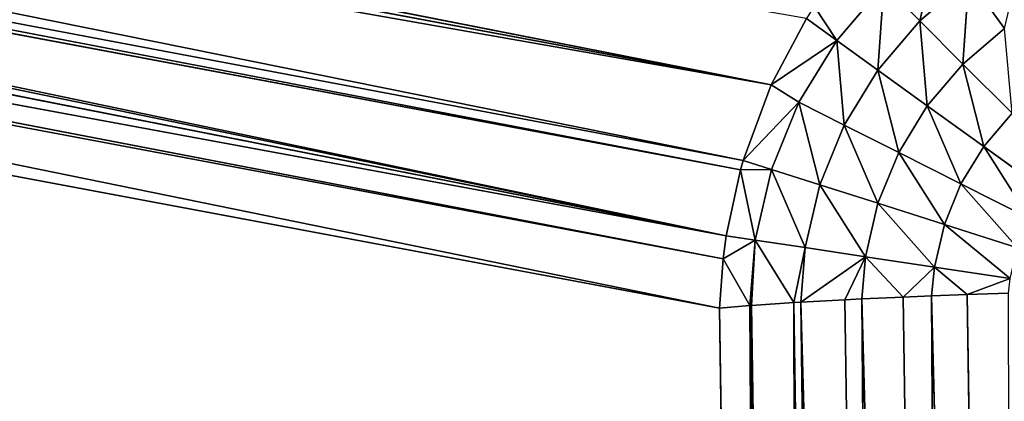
# Model space of a CAD drawing. Extents: x 0 to 500, y 0 to 420.
# Tile 87 of 256: x 53.62 to 62.76, y 308.65 to 312.2. Entities that reach past the tile are written whole.
import ezdxf

# ---------------------------------------------------------------- set-up
doc = ezdxf.new("R2010")
doc.units = 0
doc.header["$LTSCALE"] = 25.4
doc.layers.get('0').update_dxf_attribs({"linetype": 'CONTINUOUS'})

# ---------------------------------------------------------------- blocks, each defined once
blk = doc.blocks.new('5902539864175_-_S_STL')
at = {"color": 0}
for p, q in [((60.1164, 38.4152, 110.4847), (31.3603, 100.1376, 104.6053)), ((60.1164, 38.4152, 110.4847), (31.3603, 100.1376, 104.6053)), ((60.1509, 38.3912, 110.0266), (31.3603, 100.1376, 104.6053)), ((60.1509, 38.3912, 110.0266), (31.3603, 100.1376, 104.6053)), ((60.1509, 38.3912, 110.0266), (31.3739, 100.1408, 104.4801)), ((60.1509, 38.3912, 110.0266), (31.3739, 100.1408, 104.4801)), ((60.1804, 38.3862, 109.8117), (31.3739, 100.1408, 104.4801)), ((60.1804, 38.3862, 109.8117), (31.3739, 100.1408, 104.4801)), ((60.1804, 38.3862, 109.8117), (31.4339, 100.1425, 104.1318)), ((60.1804, 38.3862, 109.8117), (31.4339, 100.1425, 104.1318)), ((31.4963, 100.1372, 103.8869), (60.1804, 38.3862, 109.8117)), ((31.4963, 100.1372, 103.8869), (60.1804, 38.3862, 109.8117)), ((31.5234, 100.1339, 103.7976), (60.3127, 38.3943, 109.1996)), ((31.5234, 100.1339, 103.7976), (60.3127, 38.3943, 109.1996)), ((31.5234, 100.1339, 103.7976), (60.1804, 38.3862, 109.8117)), ((31.5234, 100.1339, 103.7976), (60.1804, 38.3862, 109.8117)), ((31.5661, 100.1278, 103.6703), (60.3379, 38.3983, 109.111)), ((31.5661, 100.1278, 103.6703), (60.3379, 38.3983, 109.111)), ((31.5661, 100.1278, 103.6703), (60.3127, 38.3943, 109.1996)), ((31.5661, 100.1278, 103.6703), (60.3127, 38.3943, 109.1996)), ((60.1164, 38.4152, 110.4847), (31.3462, 100.1131, 105.0868)), ((60.1164, 38.4152, 110.4847), (31.3462, 100.1131, 105.0868)), ((60.5975, 38.458, 108.4091), (31.7111, 100.1025, 103.3176)), ((31.7111, 100.1025, 103.3176), (60.3379, 38.3983, 109.111)), ((31.7111, 100.1025, 103.3176), (60.3379, 38.3983, 109.111)), ((60.5975, 38.458, 108.4091), (31.7111, 100.1025, 103.3176)), ((31.8683, 100.0701, 103.017), (60.5975, 38.458, 108.4091)), ((31.8683, 100.0701, 103.017), (60.5975, 38.458, 108.4091)), ((32.0197, 100.036, 102.7746), (60.5975, 38.458, 108.4091)), ((32.0197, 100.036, 102.7746), (60.5975, 38.458, 108.4091)), ((60.9259, 38.5569, 107.7902), (60.5975, 38.458, 108.4091)), ((60.9259, 38.5569, 107.7902), (60.5975, 38.458, 108.4091)), ((60.9259, 38.5569, 107.7902), (61.2068, 37.8907, 107.9944)), ((60.9259, 38.5569, 107.7902), (61.2068, 37.8907, 107.9944)), ((61.2068, 37.8907, 107.9944), (60.9975, 38.5804, 107.6775)), ((61.2068, 37.8907, 107.9944), (60.9975, 38.5804, 107.6775)), ((60.1164, 38.4152, 110.4847), (60.4003, 37.8907, 110.4606)), ((60.1509, 38.3912, 110.0266), (60.1164, 38.4152, 110.4847)), ((60.1509, 38.3912, 110.0266), (60.1164, 38.4152, 110.4847)), ((60.1164, 38.4152, 110.4847), (60.4003, 37.8907, 110.4606)), ((60.5962, 37.3861, 142.2151), (60.1164, 38.4152, 110.4847)), ((60.5962, 37.3861, 142.2151), (60.1164, 38.4152, 110.4847)), ((60.5975, 38.458, 108.4091), (60.3379, 38.3983, 109.111)), ((60.5975, 38.458, 108.4091), (60.3379, 38.3983, 109.111)), ((60.8559, 37.8907, 108.5705), (60.5975, 38.458, 108.4091)), ((60.5975, 38.458, 108.4091), (61.2068, 37.8907, 107.9944)), ((60.8559, 37.8907, 108.5705), (60.5975, 38.458, 108.4091)), ((60.5975, 38.458, 108.4091), (61.2068, 37.8907, 107.9944)), ((60.4003, 37.8907, 110.4606), (60.1509, 38.3912, 110.0266)), ((60.4003, 37.8907, 110.4606), (60.1509, 38.3912, 110.0266)), ((60.4476, 37.8907, 109.8518), (60.1509, 38.3912, 110.0266)), ((60.4476, 37.8907, 109.8518), (60.1509, 38.3912, 110.0266)), ((60.1804, 38.3862, 109.8117), (60.1509, 38.3912, 110.0266)), ((60.1804, 38.3862, 109.8117), (60.1509, 38.3912, 110.0266)), ((60.3127, 38.3943, 109.1996), (60.1804, 38.3862, 109.8117)), ((60.3127, 38.3943, 109.1996), (60.1804, 38.3862, 109.8117)), ((60.4476, 37.8907, 109.8518), (60.1804, 38.3862, 109.8117)), ((60.4476, 37.8907, 109.8518), (60.1804, 38.3862, 109.8117)), ((60.3379, 38.3983, 109.111), (60.3127, 38.3943, 109.1996)), ((60.3379, 38.3983, 109.111), (60.3127, 38.3943, 109.1996)), ((60.4476, 37.8907, 109.8518), (60.3127, 38.3943, 109.1996)), ((60.3127, 38.3943, 109.1996), (60.6008, 37.8907, 109.1949)), ((60.4476, 37.8907, 109.8518), (60.3127, 38.3943, 109.1996)), ((60.3127, 38.3943, 109.1996), (60.6008, 37.8907, 109.1949)), ((60.6008, 37.8907, 109.1949), (60.3379, 38.3983, 109.111)), ((60.3379, 38.3983, 109.111), (60.8559, 37.8907, 108.5705)), ((60.6008, 37.8907, 109.1949), (60.3379, 38.3983, 109.111)), ((60.3379, 38.3983, 109.111), (60.8559, 37.8907, 108.5705)), ((60.4003, 37.8907, 110.4606), (60.4137, 37.8692, 110.4596)), ((60.4476, 37.8907, 109.8518), (60.4003, 37.8907, 110.4606)), ((60.4476, 37.8907, 109.8518), (60.4003, 37.8907, 110.4606)), ((60.4003, 37.8907, 110.4606), (60.4137, 37.8692, 110.4596)), ((60.4003, 37.8907, 110.4606), (60.8784, 36.8721, 141.1219)), ((60.4003, 37.8907, 110.4606), (60.5962, 37.3861, 142.2151)), ((60.4003, 37.8907, 110.4606), (60.8784, 36.8721, 141.1219)), ((60.4003, 37.8907, 110.4606), (60.5962, 37.3861, 142.2151)), ((60.4137, 37.8692, 110.4596), (60.4476, 37.8907, 109.8518)), ((60.4137, 37.8692, 110.4596), (60.4476, 37.8907, 109.8518)), ((60.4137, 37.8692, 110.4596), (60.8079, 37.3265, 110.433)), ((60.4137, 37.8692, 110.4596), (60.8079, 37.3265, 110.433)), ((60.4137, 37.8692, 110.4596), (60.8784, 36.8721, 141.1219)), ((60.4137, 37.8692, 110.4596), (60.8784, 36.8721, 141.1219)), ((60.8079, 37.3265, 110.433), (60.4476, 37.8907, 109.8518)), ((60.8079, 37.3265, 110.433), (60.4476, 37.8907, 109.8518)), ((60.9134, 37.2515, 109.922), (60.4476, 37.8907, 109.8518)), ((60.4476, 37.8907, 109.8518), (60.6008, 37.8907, 109.1949)), ((60.4476, 37.8907, 109.8518), (60.6008, 37.8907, 109.1949)), ((60.9134, 37.2515, 109.922), (60.4476, 37.8907, 109.8518)), ((60.9134, 37.2515, 109.922), (60.6008, 37.8907, 109.1949)), ((60.6008, 37.8907, 109.1949), (60.8559, 37.8907, 108.5705)), ((60.6008, 37.8907, 109.1949), (60.8559, 37.8907, 108.5705)), ((61.0496, 37.2515, 109.338), (60.6008, 37.8907, 109.1949)), ((60.9134, 37.2515, 109.922), (60.6008, 37.8907, 109.1949)), ((61.0496, 37.2515, 109.338), (60.6008, 37.8907, 109.1949)), ((61.0496, 37.2515, 109.338), (60.8559, 37.8907, 108.5705)), ((60.8559, 37.8907, 108.5705), (61.2068, 37.8907, 107.9944)), ((60.8559, 37.8907, 108.5705), (61.2068, 37.8907, 107.9944)), ((61.2765, 37.2515, 108.7828), (60.8559, 37.8907, 108.5705)), ((61.0496, 37.2515, 109.338), (60.8559, 37.8907, 108.5705)), ((61.2765, 37.2515, 108.7828), (60.8559, 37.8907, 108.5705)), ((61.2765, 37.2515, 108.7828), (61.2068, 37.8907, 107.9944)), ((61.2068, 37.8907, 107.9944), (61.6443, 37.8907, 107.4811)), ((61.2068, 37.8907, 107.9944), (61.6443, 37.8907, 107.4811)), ((61.5884, 37.2515, 108.2706), (61.2068, 37.8907, 107.9944)), ((61.2765, 37.2515, 108.7828), (61.2068, 37.8907, 107.9944)), ((61.5884, 37.2515, 108.2706), (61.2068, 37.8907, 107.9944)), ((61.5884, 37.2515, 108.2706), (61.6443, 37.8907, 107.4811)), ((61.5884, 37.2515, 108.2706), (61.6443, 37.8907, 107.4811)), ((61.9774, 37.2515, 107.8142), (61.6443, 37.8907, 107.4811)), ((61.9774, 37.2515, 107.8142), (61.6443, 37.8907, 107.4811)), ((61.9774, 37.2515, 107.8142), (62.1577, 37.8907, 107.0435)), ((61.9774, 37.2515, 107.8142), (62.1577, 37.8907, 107.0435)), ((60.8079, 37.3265, 110.433), (60.9134, 37.2515, 109.922)), ((60.8079, 37.3265, 110.433), (60.9134, 37.2515, 109.922)), ((60.8079, 37.3265, 110.433), (60.8717, 37.2515, 110.4292)), ((60.8784, 36.8721, 141.1219), (60.8079, 37.3265, 110.433)), ((60.8079, 37.3265, 110.433), (60.8717, 37.2515, 110.4292)), ((60.8079, 37.3265, 110.433), (61.2707, 36.3311, 141.1015)), ((60.8079, 37.3265, 110.433), (61.2707, 36.3311, 141.1015)), ((60.8784, 36.8721, 141.1219), (60.8079, 37.3265, 110.433)), ((60.8717, 37.2515, 110.4292), (60.9134, 37.2515, 109.922)), ((60.8717, 37.2515, 110.4292), (60.9134, 37.2515, 109.922)), ((60.8717, 37.2515, 110.4292), (61.4734, 36.695, 110.0064)), ((60.8717, 37.2515, 110.4292), (61.4734, 36.695, 110.0064)), ((60.8717, 37.2515, 110.4292), (61.2807, 36.8329, 110.4069)), ((60.8717, 37.2515, 110.4292), (61.2807, 36.8329, 110.4069)), ((60.8717, 37.2515, 110.4292), (61.7411, 35.8387, 141.0815)), ((60.8717, 37.2515, 110.4292), (61.7411, 35.8387, 141.0815)), ((60.8717, 37.2515, 110.4292), (61.2707, 36.3311, 141.1015)), ((60.8717, 37.2515, 110.4292), (61.2707, 36.3311, 141.1015)), ((61.4734, 36.695, 110.0064), (60.9134, 37.2515, 109.922)), ((60.9134, 37.2515, 109.922), (61.0496, 37.2515, 109.338)), ((61.4734, 36.695, 110.0064), (60.9134, 37.2515, 109.922)), ((60.9134, 37.2515, 109.922), (61.0496, 37.2515, 109.338)), ((61.4734, 36.695, 110.0064), (61.0496, 37.2515, 109.338)), ((61.0496, 37.2515, 109.338), (61.2765, 37.2515, 108.7828)), ((61.5892, 36.695, 109.5099), (61.0496, 37.2515, 109.338)), ((61.4734, 36.695, 110.0064), (61.0496, 37.2515, 109.338)), ((61.5892, 36.695, 109.5099), (61.0496, 37.2515, 109.338)), ((61.0496, 37.2515, 109.338), (61.2765, 37.2515, 108.7828)), ((61.5892, 36.695, 109.5099), (61.2765, 37.2515, 108.7828)), ((61.2765, 37.2515, 108.7828), (61.5884, 37.2515, 108.2706)), ((61.782, 36.695, 109.038), (61.2765, 37.2515, 108.7828)), ((61.5892, 36.695, 109.5099), (61.2765, 37.2515, 108.7828)), ((61.782, 36.695, 109.038), (61.2765, 37.2515, 108.7828)), ((61.2765, 37.2515, 108.7828), (61.5884, 37.2515, 108.2706)), ((61.782, 36.695, 109.038), (61.5884, 37.2515, 108.2706)), ((61.5884, 37.2515, 108.2706), (61.9774, 37.2515, 107.8142)), ((62.0472, 36.695, 108.6026), (61.5884, 37.2515, 108.2706)), ((61.782, 36.695, 109.038), (61.5884, 37.2515, 108.2706)), ((62.0472, 36.695, 108.6026), (61.5884, 37.2515, 108.2706)), ((61.5884, 37.2515, 108.2706), (61.9774, 37.2515, 107.8142)), ((62.0472, 36.695, 108.6026), (61.9774, 37.2515, 107.8142)), ((61.9774, 37.2515, 107.8142), (62.4338, 37.2515, 107.4251)), ((62.3779, 36.695, 108.2146), (61.9774, 37.2515, 107.8142)), ((62.0472, 36.695, 108.6026), (61.9774, 37.2515, 107.8142)), ((62.3779, 36.695, 108.2146), (61.9774, 37.2515, 107.8142)), ((61.9774, 37.2515, 107.8142), (62.4338, 37.2515, 107.4251)), ((62.3779, 36.695, 108.2146), (62.4338, 37.2515, 107.4251)), ((62.3779, 36.695, 108.2146), (62.4338, 37.2515, 107.4251)), ((62.7659, 36.695, 107.8839), (62.4338, 37.2515, 107.4251)), ((62.7659, 36.695, 107.8839), (62.4338, 37.2515, 107.4251)), ((61.2807, 36.8329, 110.4069), (61.4734, 36.695, 110.0064)), ((61.2807, 36.8329, 110.4069), (61.4734, 36.695, 110.0064)), ((61.2807, 36.8329, 110.4069), (61.4388, 36.695, 110.3991)), ((61.2807, 36.8329, 110.4069), (61.4388, 36.695, 110.3991)), ((61.2807, 36.8329, 110.4069), (61.7411, 35.8387, 141.0815)), ((61.2807, 36.8329, 110.4069), (61.7411, 35.8387, 141.0815)), ((61.4734, 36.695, 110.0064), (61.4388, 36.695, 110.3991)), ((61.4388, 36.695, 110.3991), (61.8221, 36.4047, 110.382)), ((61.4734, 36.695, 110.0064), (61.4388, 36.695, 110.3991)), ((61.7411, 35.8387, 141.0815), (61.4388, 36.695, 110.3991)), ((61.4388, 36.695, 110.3991), (61.8221, 36.4047, 110.382)), ((61.4388, 36.695, 110.3991), (62.2795, 35.411, 141.0623)), ((61.4388, 36.695, 110.3991), (62.2795, 35.411, 141.0623)), ((61.7411, 35.8387, 141.0815), (61.4388, 36.695, 110.3991)), ((62.1135, 36.2352, 110.1028), (61.4734, 36.695, 110.0064)), ((61.4734, 36.695, 110.0064), (61.8221, 36.4047, 110.382)), ((61.4734, 36.695, 110.0064), (61.8221, 36.4047, 110.382)), ((61.4734, 36.695, 110.0064), (61.5892, 36.695, 109.5099)), ((62.1135, 36.2352, 110.1028), (61.4734, 36.695, 110.0064)), ((61.4734, 36.695, 110.0064), (61.5892, 36.695, 109.5099)), ((62.1135, 36.2352, 110.1028), (61.5892, 36.695, 109.5099)), ((61.5892, 36.695, 109.5099), (61.782, 36.695, 109.038)), ((62.2059, 36.2352, 109.7064), (61.5892, 36.695, 109.5099)), ((62.1135, 36.2352, 110.1028), (61.5892, 36.695, 109.5099)), ((62.2059, 36.2352, 109.7064), (61.5892, 36.695, 109.5099)), ((61.5892, 36.695, 109.5099), (61.782, 36.695, 109.038)), ((62.2059, 36.2352, 109.7064), (61.782, 36.695, 109.038)), ((61.782, 36.695, 109.038), (62.0472, 36.695, 108.6026)), ((62.3599, 36.2352, 109.3297), (61.782, 36.695, 109.038)), ((62.2059, 36.2352, 109.7064), (61.782, 36.695, 109.038)), ((62.3599, 36.2352, 109.3297), (61.782, 36.695, 109.038)), ((61.782, 36.695, 109.038), (62.0472, 36.695, 108.6026)), ((62.3599, 36.2352, 109.3297), (62.0472, 36.695, 108.6026)), ((62.0472, 36.695, 108.6026), (62.3779, 36.695, 108.2146)), ((62.5715, 36.2352, 108.982), (62.0472, 36.695, 108.6026)), ((62.3599, 36.2352, 109.3297), (62.0472, 36.695, 108.6026)), ((62.5715, 36.2352, 108.982), (62.0472, 36.695, 108.6026)), ((62.0472, 36.695, 108.6026), (62.3779, 36.695, 108.2146)), ((62.5715, 36.2352, 108.982), (62.3779, 36.695, 108.2146)), ((62.3779, 36.695, 108.2146), (62.7659, 36.695, 107.8839)), ((62.8356, 36.2352, 108.6723), (62.3779, 36.695, 108.2146)), ((62.5715, 36.2352, 108.982), (62.3779, 36.695, 108.2146)), ((62.8356, 36.2352, 108.6723), (62.3779, 36.695, 108.2146)), ((62.3779, 36.695, 108.2146), (62.7659, 36.695, 107.8839)), ((62.1135, 36.2352, 110.1028), (61.8221, 36.4047, 110.382)), ((61.8221, 36.4047, 110.382), (62.0876, 36.2351, 110.3712)), ((62.1135, 36.2352, 110.1028), (61.8221, 36.4047, 110.382)), ((61.8221, 36.4047, 110.382), (62.0876, 36.2351, 110.3712)), ((61.8221, 36.4047, 110.382), (62.2795, 35.411, 141.0623)), ((61.8221, 36.4047, 110.382), (62.2795, 35.411, 141.0623)), ((62.1135, 36.2352, 110.1028), (62.0876, 36.2351, 110.3712)), ((62.1135, 36.2352, 110.1028), (62.0876, 36.2351, 110.3712)), ((62.0876, 36.2351, 110.3712), (62.4175, 36.0551, 110.359)), ((62.2795, 35.411, 141.0623), (62.0876, 36.2351, 110.3712)), ((62.0876, 36.2351, 110.3712), (62.4175, 36.0551, 110.359)), ((62.0876, 36.2351, 110.3712), (62.8717, 35.0613, 141.0446)), ((62.0876, 36.2351, 110.3712), (62.8717, 35.0613, 141.0446)), ((62.2795, 35.411, 141.0623), (62.0876, 36.2351, 110.3712)), ((62.8174, 35.8836, 110.2089), (62.1135, 36.2352, 110.1028)), ((62.1135, 36.2352, 110.1028), (62.4175, 36.0551, 110.359)), ((62.1135, 36.2352, 110.1028), (62.4175, 36.0551, 110.359)), ((62.1135, 36.2352, 110.1028), (62.2059, 36.2352, 109.7064)), ((62.8174, 35.8836, 110.2089), (62.1135, 36.2352, 110.1028)), ((62.1135, 36.2352, 110.1028), (62.2059, 36.2352, 109.7064)), ((62.8174, 35.8836, 110.2089), (62.2059, 36.2352, 109.7064)), ((62.2059, 36.2352, 109.7064), (62.3599, 36.2352, 109.3297)), ((62.8842, 35.8836, 109.9226), (62.2059, 36.2352, 109.7064)), ((62.8174, 35.8836, 110.2089), (62.2059, 36.2352, 109.7064)), ((62.8842, 35.8836, 109.9226), (62.2059, 36.2352, 109.7064)), ((62.2059, 36.2352, 109.7064), (62.3599, 36.2352, 109.3297)), ((62.8842, 35.8836, 109.9226), (62.3599, 36.2352, 109.3297)), ((62.3599, 36.2352, 109.3297), (62.5715, 36.2352, 108.982)), ((62.9954, 35.8836, 109.6505), (62.3599, 36.2352, 109.3297)), ((62.8842, 35.8836, 109.9226), (62.3599, 36.2352, 109.3297)), ((62.9954, 35.8836, 109.6505), (62.3599, 36.2352, 109.3297)), ((62.3599, 36.2352, 109.3297), (62.5715, 36.2352, 108.982)), ((62.9954, 35.8836, 109.6505), (62.5715, 36.2352, 108.982)), ((62.5715, 36.2352, 108.982), (62.8356, 36.2352, 108.6723)), ((63.1483, 35.8836, 109.3994), (62.5715, 36.2352, 108.982)), ((62.9954, 35.8836, 109.6505), (62.5715, 36.2352, 108.982)), ((63.1483, 35.8836, 109.3994), (62.5715, 36.2352, 108.982)), ((62.5715, 36.2352, 108.982), (62.8356, 36.2352, 108.6723)), ((62.8174, 35.8836, 110.2089), (62.4175, 36.0551, 110.359)), ((62.4175, 36.0551, 110.359), (62.8024, 35.8834, 110.3462)), ((62.8174, 35.8836, 110.2089), (62.4175, 36.0551, 110.359)), ((62.4175, 36.0551, 110.359), (62.8024, 35.8834, 110.3462)), ((62.4175, 36.0551, 110.359), (62.8717, 35.0613, 141.0446)), ((62.4175, 36.0551, 110.359), (62.8717, 35.0613, 141.0446))]:
    blk.add_line(p, q, dxfattribs=at)
mesh = blk.add_polyface(dxfattribs=at)
corners = [(31.3603, 100.1376, 104.6053), (31.3462, 100.1131, 105.0868), (60.1164, 38.4152, 110.4847)]
mesh.append_faces([[corners[k] for k in face] for face in [(0, 1, 2)]], dxfattribs={"color": 0})
mesh = blk.add_polyface(dxfattribs=at)
corners = [(31.3739, 100.1408, 104.4801), (31.3603, 100.1376, 104.6053), (60.1509, 38.3912, 110.0266)]
mesh.append_faces([[corners[k] for k in face] for face in [(0, 1, 2)]], dxfattribs={"color": 0})
mesh = blk.add_polyface(dxfattribs=at)
corners = [(31.3603, 100.1376, 104.6053), (60.1164, 38.4152, 110.4847), (60.1509, 38.3912, 110.0266)]
mesh.append_faces([[corners[k] for k in face] for face in [(0, 1, 2)]], dxfattribs={"color": 0})
mesh = blk.add_polyface(dxfattribs=at)
corners = [(31.4339, 100.1425, 104.1318), (31.3739, 100.1408, 104.4801), (60.1804, 38.3862, 109.8117)]
mesh.append_faces([[corners[k] for k in face] for face in [(0, 1, 2)]], dxfattribs={"color": 0})
mesh = blk.add_polyface(dxfattribs=at)
corners = [(31.3739, 100.1408, 104.4801), (60.1509, 38.3912, 110.0266), (60.1804, 38.3862, 109.8117)]
mesh.append_faces([[corners[k] for k in face] for face in [(0, 1, 2)]], dxfattribs={"color": 0})
mesh = blk.add_polyface(dxfattribs=at)
corners = [(31.4339, 100.1425, 104.1318), (60.1804, 38.3862, 109.8117), (31.4963, 100.1372, 103.8869)]
mesh.append_faces([[corners[k] for k in face] for face in [(0, 1, 2)]], dxfattribs={"color": 0})
mesh = blk.add_polyface(dxfattribs=at)
corners = [(31.4963, 100.1372, 103.8869), (60.1804, 38.3862, 109.8117), (31.5234, 100.1339, 103.7976)]
mesh.append_faces([[corners[k] for k in face] for face in [(0, 1, 2)]], dxfattribs={"color": 0})
mesh = blk.add_polyface(dxfattribs=at)
corners = [(31.5234, 100.1339, 103.7976), (60.3127, 38.3943, 109.1996), (31.5661, 100.1278, 103.6703)]
mesh.append_faces([[corners[k] for k in face] for face in [(0, 1, 2)]], dxfattribs={"color": 0})
mesh = blk.add_polyface(dxfattribs=at)
corners = [(31.5234, 100.1339, 103.7976), (60.1804, 38.3862, 109.8117), (60.3127, 38.3943, 109.1996)]
mesh.append_faces([[corners[k] for k in face] for face in [(0, 1, 2)]], dxfattribs={"color": 0})
mesh = blk.add_polyface(dxfattribs=at)
corners = [(31.5661, 100.1278, 103.6703), (60.3379, 38.3983, 109.111), (31.7111, 100.1025, 103.3176)]
mesh.append_faces([[corners[k] for k in face] for face in [(0, 1, 2)]], dxfattribs={"color": 0})
mesh = blk.add_polyface(dxfattribs=at)
corners = [(31.5661, 100.1278, 103.6703), (60.3127, 38.3943, 109.1996), (60.3379, 38.3983, 109.111)]
mesh.append_faces([[corners[k] for k in face] for face in [(0, 1, 2)]], dxfattribs={"color": 0})
mesh = blk.add_polyface(dxfattribs=at)
corners = [(31.3462, 100.1131, 105.0868), (60.9524, 36.6225, 176.1673), (60.9168, 36.6987, 171.8063)]
mesh.append_faces([[corners[k] for k in face] for face in [(0, 1, 2)]], dxfattribs={"color": 0})
mesh = blk.add_polyface(dxfattribs=at)
corners = [(31.3462, 100.1131, 105.0868), (61.1159, 36.2718, 209.7906), (61.0275, 36.4613, 187.1428)]
mesh.append_faces([[corners[k] for k in face] for face in [(0, 1, 2)]], dxfattribs={"color": 0})
mesh = blk.add_polyface(dxfattribs=at)
corners = [(31.3462, 100.1131, 105.0868), (60.9168, 36.6987, 171.8063), (60.5962, 37.3861, 142.2151)]
mesh.append_faces([[corners[k] for k in face] for face in [(0, 1, 2)]], dxfattribs={"color": 0})
mesh = blk.add_polyface(dxfattribs=at)
corners = [(31.3462, 100.1131, 105.0868), (60.5962, 37.3861, 142.2151), (60.1164, 38.4152, 110.4847)]
mesh.append_faces([[corners[k] for k in face] for face in [(0, 1, 2)]], dxfattribs={"color": 0})
mesh = blk.add_polyface(dxfattribs=at)
corners = [(31.3462, 100.1131, 105.0868), (61.125, 36.2523, 217.8244), (61.1159, 36.2718, 209.7906)]
mesh.append_faces([[corners[k] for k in face] for face in [(0, 1, 2)]], dxfattribs={"color": 0})
mesh = blk.add_polyface(dxfattribs=at)
corners = [(31.3462, 100.1131, 105.0868), (61.0513, 36.4102, 248.5139), (61.0706, 36.3688, 244.5049)]
mesh.append_faces([[corners[k] for k in face] for face in [(0, 1, 2)]], dxfattribs={"color": 0})
mesh = blk.add_polyface(dxfattribs=at)
corners = [(31.3462, 100.1131, 105.0868), (61.0275, 36.4613, 187.1428), (60.9524, 36.6225, 176.1673)]
mesh.append_faces([[corners[k] for k in face] for face in [(0, 1, 2)]], dxfattribs={"color": 0})
mesh = blk.add_polyface(dxfattribs=at)
corners = [(31.3462, 100.1131, 384.1223), (60.8334, 36.8776, 277.2018), (31.3462, 100.1131, 105.0868)]
mesh.append_faces([[corners[k] for k in face] for face in [(0, 1, 2)]], dxfattribs={"color": 0})
mesh = blk.add_polyface(dxfattribs=at)
corners = [(31.3462, 100.1131, 105.0868), (60.8334, 36.8776, 277.2018), (61.0513, 36.4102, 248.5139)]
mesh.append_faces([[corners[k] for k in face] for face in [(0, 1, 2)]], dxfattribs={"color": 0})
mesh = blk.add_polyface(dxfattribs=at)
corners = [(31.3462, 100.1131, 105.0868), (61.0706, 36.3688, 244.5049), (61.125, 36.2523, 217.8244)]
mesh.append_faces([[corners[k] for k in face] for face in [(0, 1, 2)]], dxfattribs={"color": 0})
mesh = blk.add_polyface(dxfattribs=at)
corners = [(31.7111, 100.1025, 103.3176), (60.3379, 38.3983, 109.111), (60.5975, 38.458, 108.4091)]
mesh.append_faces([[corners[k] for k in face] for face in [(0, 1, 2)]], dxfattribs={"color": 0})
mesh = blk.add_polyface(dxfattribs=at)
corners = [(31.7111, 100.1025, 103.3176), (60.5975, 38.458, 108.4091), (31.8683, 100.0701, 103.017)]
mesh.append_faces([[corners[k] for k in face] for face in [(0, 1, 2)]], dxfattribs={"color": 0})
mesh = blk.add_polyface(dxfattribs=at)
corners = [(31.8683, 100.0701, 103.017), (60.5975, 38.458, 108.4091), (32.0197, 100.036, 102.7746)]
mesh.append_faces([[corners[k] for k in face] for face in [(0, 1, 2)]], dxfattribs={"color": 0})
mesh = blk.add_polyface(dxfattribs=at)
corners = [(32.0197, 100.036, 102.7746), (60.5975, 38.458, 108.4091), (60.9259, 38.5569, 107.7902)]
mesh.append_faces([[corners[k] for k in face] for face in [(0, 1, 2)]], dxfattribs={"color": 0})
mesh = blk.add_polyface(dxfattribs=at)
corners = [(60.9259, 38.5569, 107.7902), (60.5975, 38.458, 108.4091), (61.2068, 37.8907, 107.9944)]
mesh.append_faces([[corners[k] for k in face] for face in [(0, 1, 2)]], dxfattribs={"color": 0})
mesh = blk.add_polyface(dxfattribs=at)
corners = [(60.9975, 38.5804, 107.6775), (60.9259, 38.5569, 107.7902), (61.2068, 37.8907, 107.9944)]
mesh.append_faces([[corners[k] for k in face] for face in [(0, 1, 2)]], dxfattribs={"color": 0})
mesh = blk.add_polyface(dxfattribs=at)
corners = [(60.9975, 38.5804, 107.6775), (61.2068, 37.8907, 107.9944), (61.6443, 37.8907, 107.4811)]
mesh.append_faces([[corners[k] for k in face] for face in [(0, 1, 2)]], dxfattribs={"color": 0})
mesh = blk.add_polyface(dxfattribs=at)
corners = [(60.1164, 38.4152, 110.4847), (60.4003, 37.8907, 110.4606), (60.1509, 38.3912, 110.0266)]
mesh.append_faces([[corners[k] for k in face] for face in [(0, 1, 2)]], dxfattribs={"color": 0})
mesh = blk.add_polyface(dxfattribs=at)
corners = [(60.1164, 38.4152, 110.4847), (60.5962, 37.3861, 142.2151), (60.4003, 37.8907, 110.4606)]
mesh.append_faces([[corners[k] for k in face] for face in [(0, 1, 2)]], dxfattribs={"color": 0})
mesh = blk.add_polyface(dxfattribs=at)
corners = [(60.5975, 38.458, 108.4091), (60.3379, 38.3983, 109.111), (60.8559, 37.8907, 108.5705)]
mesh.append_faces([[corners[k] for k in face] for face in [(0, 1, 2)]], dxfattribs={"color": 0})
mesh = blk.add_polyface(dxfattribs=at)
corners = [(60.5975, 38.458, 108.4091), (60.8559, 37.8907, 108.5705), (61.2068, 37.8907, 107.9944)]
mesh.append_faces([[corners[k] for k in face] for face in [(0, 1, 2)]], dxfattribs={"color": 0})
mesh = blk.add_polyface(dxfattribs=at)
corners = [(60.1509, 38.3912, 110.0266), (60.4003, 37.8907, 110.4606), (60.4476, 37.8907, 109.8518)]
mesh.append_faces([[corners[k] for k in face] for face in [(0, 1, 2)]], dxfattribs={"color": 0})
mesh = blk.add_polyface(dxfattribs=at)
corners = [(60.1509, 38.3912, 110.0266), (60.4476, 37.8907, 109.8518), (60.1804, 38.3862, 109.8117)]
mesh.append_faces([[corners[k] for k in face] for face in [(0, 1, 2)]], dxfattribs={"color": 0})
mesh = blk.add_polyface(dxfattribs=at)
corners = [(60.3127, 38.3943, 109.1996), (60.1804, 38.3862, 109.8117), (60.4476, 37.8907, 109.8518)]
mesh.append_faces([[corners[k] for k in face] for face in [(0, 1, 2)]], dxfattribs={"color": 0})
mesh = blk.add_polyface(dxfattribs=at)
corners = [(60.3379, 38.3983, 109.111), (60.3127, 38.3943, 109.1996), (60.6008, 37.8907, 109.1949)]
mesh.append_faces([[corners[k] for k in face] for face in [(0, 1, 2)]], dxfattribs={"color": 0})
mesh = blk.add_polyface(dxfattribs=at)
corners = [(60.3127, 38.3943, 109.1996), (60.4476, 37.8907, 109.8518), (60.6008, 37.8907, 109.1949)]
mesh.append_faces([[corners[k] for k in face] for face in [(0, 1, 2)]], dxfattribs={"color": 0})
mesh = blk.add_polyface(dxfattribs=at)
corners = [(60.3379, 38.3983, 109.111), (60.6008, 37.8907, 109.1949), (60.8559, 37.8907, 108.5705)]
mesh.append_faces([[corners[k] for k in face] for face in [(0, 1, 2)]], dxfattribs={"color": 0})
mesh = blk.add_polyface(dxfattribs=at)
corners = [(60.4476, 37.8907, 109.8518), (60.4003, 37.8907, 110.4606), (60.4137, 37.8692, 110.4596)]
mesh.append_faces([[corners[k] for k in face] for face in [(0, 1, 2)]], dxfattribs={"color": 0})
mesh = blk.add_polyface(dxfattribs=at)
corners = [(60.4003, 37.8907, 110.4606), (60.8784, 36.8721, 141.1219), (60.4137, 37.8692, 110.4596)]
mesh.append_faces([[corners[k] for k in face] for face in [(0, 1, 2)]], dxfattribs={"color": 0})
mesh = blk.add_polyface(dxfattribs=at)
corners = [(60.4003, 37.8907, 110.4606), (60.5962, 37.3861, 142.2151), (60.8784, 36.8721, 141.1219)]
mesh.append_faces([[corners[k] for k in face] for face in [(0, 1, 2)]], dxfattribs={"color": 0})
mesh = blk.add_polyface(dxfattribs=at)
corners = [(60.4476, 37.8907, 109.8518), (60.4137, 37.8692, 110.4596), (60.8079, 37.3265, 110.433)]
mesh.append_faces([[corners[k] for k in face] for face in [(0, 1, 2)]], dxfattribs={"color": 0})
mesh = blk.add_polyface(dxfattribs=at)
corners = [(60.4137, 37.8692, 110.4596), (60.8784, 36.8721, 141.1219), (60.8079, 37.3265, 110.433)]
mesh.append_faces([[corners[k] for k in face] for face in [(0, 1, 2)]], dxfattribs={"color": 0})
mesh = blk.add_polyface(dxfattribs=at)
corners = [(60.4476, 37.8907, 109.8518), (60.8079, 37.3265, 110.433), (60.9134, 37.2515, 109.922)]
mesh.append_faces([[corners[k] for k in face] for face in [(0, 1, 2)]], dxfattribs={"color": 0})
mesh = blk.add_polyface(dxfattribs=at)
corners = [(60.4476, 37.8907, 109.8518), (60.9134, 37.2515, 109.922), (60.6008, 37.8907, 109.1949)]
mesh.append_faces([[corners[k] for k in face] for face in [(0, 1, 2)]], dxfattribs={"color": 0})
mesh = blk.add_polyface(dxfattribs=at)
corners = [(60.6008, 37.8907, 109.1949), (61.0496, 37.2515, 109.338), (60.8559, 37.8907, 108.5705)]
mesh.append_faces([[corners[k] for k in face] for face in [(0, 1, 2)]], dxfattribs={"color": 0})
mesh = blk.add_polyface(dxfattribs=at)
corners = [(60.6008, 37.8907, 109.1949), (60.9134, 37.2515, 109.922), (61.0496, 37.2515, 109.338)]
mesh.append_faces([[corners[k] for k in face] for face in [(0, 1, 2)]], dxfattribs={"color": 0})
mesh = blk.add_polyface(dxfattribs=at)
corners = [(60.8559, 37.8907, 108.5705), (61.2765, 37.2515, 108.7828), (61.2068, 37.8907, 107.9944)]
mesh.append_faces([[corners[k] for k in face] for face in [(0, 1, 2)]], dxfattribs={"color": 0})
mesh = blk.add_polyface(dxfattribs=at)
corners = [(60.8559, 37.8907, 108.5705), (61.0496, 37.2515, 109.338), (61.2765, 37.2515, 108.7828)]
mesh.append_faces([[corners[k] for k in face] for face in [(0, 1, 2)]], dxfattribs={"color": 0})
mesh = blk.add_polyface(dxfattribs=at)
corners = [(61.2068, 37.8907, 107.9944), (61.5884, 37.2515, 108.2706), (61.6443, 37.8907, 107.4811)]
mesh.append_faces([[corners[k] for k in face] for face in [(0, 1, 2)]], dxfattribs={"color": 0})
mesh = blk.add_polyface(dxfattribs=at)
corners = [(61.2068, 37.8907, 107.9944), (61.2765, 37.2515, 108.7828), (61.5884, 37.2515, 108.2706)]
mesh.append_faces([[corners[k] for k in face] for face in [(0, 1, 2)]], dxfattribs={"color": 0})
mesh = blk.add_polyface(dxfattribs=at)
corners = [(61.6443, 37.8907, 107.4811), (61.5884, 37.2515, 108.2706), (61.9774, 37.2515, 107.8142)]
mesh.append_faces([[corners[k] for k in face] for face in [(0, 1, 2)]], dxfattribs={"color": 0})
mesh = blk.add_polyface(dxfattribs=at)
corners = [(62.1577, 37.8907, 107.0435), (61.6443, 37.8907, 107.4811), (61.9774, 37.2515, 107.8142)]
mesh.append_faces([[corners[k] for k in face] for face in [(0, 1, 2)]], dxfattribs={"color": 0})
mesh = blk.add_polyface(dxfattribs=at)
corners = [(62.4338, 37.2515, 107.4251), (62.1577, 37.8907, 107.0435), (61.9774, 37.2515, 107.8142)]
mesh.append_faces([[corners[k] for k in face] for face in [(0, 1, 2)]], dxfattribs={"color": 0})
mesh = blk.add_polyface(dxfattribs=at)
corners = [(60.8079, 37.3265, 110.433), (60.8717, 37.2515, 110.4292), (60.9134, 37.2515, 109.922)]
mesh.append_faces([[corners[k] for k in face] for face in [(0, 1, 2)]], dxfattribs={"color": 0})
mesh = blk.add_polyface(dxfattribs=at)
corners = [(60.8079, 37.3265, 110.433), (61.2707, 36.3311, 141.1015), (60.8717, 37.2515, 110.4292)]
mesh.append_faces([[corners[k] for k in face] for face in [(0, 1, 2)]], dxfattribs={"color": 0})
mesh = blk.add_polyface(dxfattribs=at)
corners = [(60.8079, 37.3265, 110.433), (60.8784, 36.8721, 141.1219), (61.2707, 36.3311, 141.1015)]
mesh.append_faces([[corners[k] for k in face] for face in [(0, 1, 2)]], dxfattribs={"color": 0})
mesh = blk.add_polyface(dxfattribs=at)
corners = [(60.8717, 37.2515, 110.4292), (61.4734, 36.695, 110.0064), (60.9134, 37.2515, 109.922)]
mesh.append_faces([[corners[k] for k in face] for face in [(0, 1, 2)]], dxfattribs={"color": 0})
mesh = blk.add_polyface(dxfattribs=at)
corners = [(60.8717, 37.2515, 110.4292), (61.2807, 36.8329, 110.4069), (61.4734, 36.695, 110.0064)]
mesh.append_faces([[corners[k] for k in face] for face in [(0, 1, 2)]], dxfattribs={"color": 0})
mesh = blk.add_polyface(dxfattribs=at)
corners = [(60.8717, 37.2515, 110.4292), (61.7411, 35.8387, 141.0815), (61.2807, 36.8329, 110.4069)]
mesh.append_faces([[corners[k] for k in face] for face in [(0, 1, 2)]], dxfattribs={"color": 0})
mesh = blk.add_polyface(dxfattribs=at)
corners = [(60.8717, 37.2515, 110.4292), (61.2707, 36.3311, 141.1015), (61.7411, 35.8387, 141.0815)]
mesh.append_faces([[corners[k] for k in face] for face in [(0, 1, 2)]], dxfattribs={"color": 0})
mesh = blk.add_polyface(dxfattribs=at)
corners = [(61.4734, 36.695, 110.0064), (61.0496, 37.2515, 109.338), (60.9134, 37.2515, 109.922)]
mesh.append_faces([[corners[k] for k in face] for face in [(0, 1, 2)]], dxfattribs={"color": 0})
mesh = blk.add_polyface(dxfattribs=at)
corners = [(61.5892, 36.695, 109.5099), (61.2765, 37.2515, 108.7828), (61.0496, 37.2515, 109.338)]
mesh.append_faces([[corners[k] for k in face] for face in [(0, 1, 2)]], dxfattribs={"color": 0})
mesh = blk.add_polyface(dxfattribs=at)
corners = [(61.4734, 36.695, 110.0064), (61.5892, 36.695, 109.5099), (61.0496, 37.2515, 109.338)]
mesh.append_faces([[corners[k] for k in face] for face in [(0, 1, 2)]], dxfattribs={"color": 0})
mesh = blk.add_polyface(dxfattribs=at)
corners = [(61.782, 36.695, 109.038), (61.5884, 37.2515, 108.2706), (61.2765, 37.2515, 108.7828)]
mesh.append_faces([[corners[k] for k in face] for face in [(0, 1, 2)]], dxfattribs={"color": 0})
mesh = blk.add_polyface(dxfattribs=at)
corners = [(61.5892, 36.695, 109.5099), (61.782, 36.695, 109.038), (61.2765, 37.2515, 108.7828)]
mesh.append_faces([[corners[k] for k in face] for face in [(0, 1, 2)]], dxfattribs={"color": 0})
mesh = blk.add_polyface(dxfattribs=at)
corners = [(62.0472, 36.695, 108.6026), (61.9774, 37.2515, 107.8142), (61.5884, 37.2515, 108.2706)]
mesh.append_faces([[corners[k] for k in face] for face in [(0, 1, 2)]], dxfattribs={"color": 0})
mesh = blk.add_polyface(dxfattribs=at)
corners = [(61.782, 36.695, 109.038), (62.0472, 36.695, 108.6026), (61.5884, 37.2515, 108.2706)]
mesh.append_faces([[corners[k] for k in face] for face in [(0, 1, 2)]], dxfattribs={"color": 0})
mesh = blk.add_polyface(dxfattribs=at)
corners = [(62.3779, 36.695, 108.2146), (62.4338, 37.2515, 107.4251), (61.9774, 37.2515, 107.8142)]
mesh.append_faces([[corners[k] for k in face] for face in [(0, 1, 2)]], dxfattribs={"color": 0})
mesh = blk.add_polyface(dxfattribs=at)
corners = [(62.0472, 36.695, 108.6026), (62.3779, 36.695, 108.2146), (61.9774, 37.2515, 107.8142)]
mesh.append_faces([[corners[k] for k in face] for face in [(0, 1, 2)]], dxfattribs={"color": 0})
mesh = blk.add_polyface(dxfattribs=at)
corners = [(62.3779, 36.695, 108.2146), (62.7659, 36.695, 107.8839), (62.4338, 37.2515, 107.4251)]
mesh.append_faces([[corners[k] for k in face] for face in [(0, 1, 2)]], dxfattribs={"color": 0})
mesh = blk.add_polyface(dxfattribs=at)
corners = [(62.7659, 36.695, 107.8839), (62.9461, 37.2515, 107.1132), (62.4338, 37.2515, 107.4251)]
mesh.append_faces([[corners[k] for k in face] for face in [(0, 1, 2)]], dxfattribs={"color": 0})
mesh = blk.add_polyface(dxfattribs=at)
corners = [(61.2807, 36.8329, 110.4069), (61.4388, 36.695, 110.3991), (61.4734, 36.695, 110.0064)]
mesh.append_faces([[corners[k] for k in face] for face in [(0, 1, 2)]], dxfattribs={"color": 0})
mesh = blk.add_polyface(dxfattribs=at)
corners = [(61.7411, 35.8387, 141.0815), (61.4388, 36.695, 110.3991), (61.2807, 36.8329, 110.4069)]
mesh.append_faces([[corners[k] for k in face] for face in [(0, 1, 2)]], dxfattribs={"color": 0})
mesh = blk.add_polyface(dxfattribs=at)
corners = [(61.4388, 36.695, 110.3991), (61.8221, 36.4047, 110.382), (61.4734, 36.695, 110.0064)]
mesh.append_faces([[corners[k] for k in face] for face in [(0, 1, 2)]], dxfattribs={"color": 0})
mesh = blk.add_polyface(dxfattribs=at)
corners = [(62.2795, 35.411, 141.0623), (61.8221, 36.4047, 110.382), (61.4388, 36.695, 110.3991)]
mesh.append_faces([[corners[k] for k in face] for face in [(0, 1, 2)]], dxfattribs={"color": 0})
mesh = blk.add_polyface(dxfattribs=at)
corners = [(61.7411, 35.8387, 141.0815), (62.2795, 35.411, 141.0623), (61.4388, 36.695, 110.3991)]
mesh.append_faces([[corners[k] for k in face] for face in [(0, 1, 2)]], dxfattribs={"color": 0})
mesh = blk.add_polyface(dxfattribs=at)
corners = [(61.8221, 36.4047, 110.382), (62.1135, 36.2352, 110.1028), (61.4734, 36.695, 110.0064)]
mesh.append_faces([[corners[k] for k in face] for face in [(0, 1, 2)]], dxfattribs={"color": 0})
mesh = blk.add_polyface(dxfattribs=at)
corners = [(62.1135, 36.2352, 110.1028), (61.5892, 36.695, 109.5099), (61.4734, 36.695, 110.0064)]
mesh.append_faces([[corners[k] for k in face] for face in [(0, 1, 2)]], dxfattribs={"color": 0})
mesh = blk.add_polyface(dxfattribs=at)
corners = [(62.2059, 36.2352, 109.7064), (61.782, 36.695, 109.038), (61.5892, 36.695, 109.5099)]
mesh.append_faces([[corners[k] for k in face] for face in [(0, 1, 2)]], dxfattribs={"color": 0})
mesh = blk.add_polyface(dxfattribs=at)
corners = [(62.1135, 36.2352, 110.1028), (62.2059, 36.2352, 109.7064), (61.5892, 36.695, 109.5099)]
mesh.append_faces([[corners[k] for k in face] for face in [(0, 1, 2)]], dxfattribs={"color": 0})
mesh = blk.add_polyface(dxfattribs=at)
corners = [(62.3599, 36.2352, 109.3297), (62.0472, 36.695, 108.6026), (61.782, 36.695, 109.038)]
mesh.append_faces([[corners[k] for k in face] for face in [(0, 1, 2)]], dxfattribs={"color": 0})
mesh = blk.add_polyface(dxfattribs=at)
corners = [(62.2059, 36.2352, 109.7064), (62.3599, 36.2352, 109.3297), (61.782, 36.695, 109.038)]
mesh.append_faces([[corners[k] for k in face] for face in [(0, 1, 2)]], dxfattribs={"color": 0})
mesh = blk.add_polyface(dxfattribs=at)
corners = [(62.5715, 36.2352, 108.982), (62.3779, 36.695, 108.2146), (62.0472, 36.695, 108.6026)]
mesh.append_faces([[corners[k] for k in face] for face in [(0, 1, 2)]], dxfattribs={"color": 0})
mesh = blk.add_polyface(dxfattribs=at)
corners = [(62.3599, 36.2352, 109.3297), (62.5715, 36.2352, 108.982), (62.0472, 36.695, 108.6026)]
mesh.append_faces([[corners[k] for k in face] for face in [(0, 1, 2)]], dxfattribs={"color": 0})
mesh = blk.add_polyface(dxfattribs=at)
corners = [(62.8356, 36.2352, 108.6723), (62.7659, 36.695, 107.8839), (62.3779, 36.695, 108.2146)]
mesh.append_faces([[corners[k] for k in face] for face in [(0, 1, 2)]], dxfattribs={"color": 0})
mesh = blk.add_polyface(dxfattribs=at)
corners = [(62.5715, 36.2352, 108.982), (62.8356, 36.2352, 108.6723), (62.3779, 36.695, 108.2146)]
mesh.append_faces([[corners[k] for k in face] for face in [(0, 1, 2)]], dxfattribs={"color": 0})
mesh = blk.add_polyface(dxfattribs=at)
corners = [(61.8221, 36.4047, 110.382), (62.0876, 36.2351, 110.3712), (62.1135, 36.2352, 110.1028)]
mesh.append_faces([[corners[k] for k in face] for face in [(0, 1, 2)]], dxfattribs={"color": 0})
mesh = blk.add_polyface(dxfattribs=at)
corners = [(62.2795, 35.411, 141.0623), (62.0876, 36.2351, 110.3712), (61.8221, 36.4047, 110.382)]
mesh.append_faces([[corners[k] for k in face] for face in [(0, 1, 2)]], dxfattribs={"color": 0})
mesh = blk.add_polyface(dxfattribs=at)
corners = [(62.0876, 36.2351, 110.3712), (62.4175, 36.0551, 110.359), (62.1135, 36.2352, 110.1028)]
mesh.append_faces([[corners[k] for k in face] for face in [(0, 1, 2)]], dxfattribs={"color": 0})
mesh = blk.add_polyface(dxfattribs=at)
corners = [(62.8717, 35.0613, 141.0446), (62.4175, 36.0551, 110.359), (62.0876, 36.2351, 110.3712)]
mesh.append_faces([[corners[k] for k in face] for face in [(0, 1, 2)]], dxfattribs={"color": 0})
mesh = blk.add_polyface(dxfattribs=at)
corners = [(62.2795, 35.411, 141.0623), (62.8717, 35.0613, 141.0446), (62.0876, 36.2351, 110.3712)]
mesh.append_faces([[corners[k] for k in face] for face in [(0, 1, 2)]], dxfattribs={"color": 0})
mesh = blk.add_polyface(dxfattribs=at)
corners = [(62.4175, 36.0551, 110.359), (62.8174, 35.8836, 110.2089), (62.1135, 36.2352, 110.1028)]
mesh.append_faces([[corners[k] for k in face] for face in [(0, 1, 2)]], dxfattribs={"color": 0})
mesh = blk.add_polyface(dxfattribs=at)
corners = [(62.8174, 35.8836, 110.2089), (62.2059, 36.2352, 109.7064), (62.1135, 36.2352, 110.1028)]
mesh.append_faces([[corners[k] for k in face] for face in [(0, 1, 2)]], dxfattribs={"color": 0})
mesh = blk.add_polyface(dxfattribs=at)
corners = [(62.8842, 35.8836, 109.9226), (62.3599, 36.2352, 109.3297), (62.2059, 36.2352, 109.7064)]
mesh.append_faces([[corners[k] for k in face] for face in [(0, 1, 2)]], dxfattribs={"color": 0})
mesh = blk.add_polyface(dxfattribs=at)
corners = [(62.8174, 35.8836, 110.2089), (62.8842, 35.8836, 109.9226), (62.2059, 36.2352, 109.7064)]
mesh.append_faces([[corners[k] for k in face] for face in [(0, 1, 2)]], dxfattribs={"color": 0})
mesh = blk.add_polyface(dxfattribs=at)
corners = [(62.9954, 35.8836, 109.6505), (62.5715, 36.2352, 108.982), (62.3599, 36.2352, 109.3297)]
mesh.append_faces([[corners[k] for k in face] for face in [(0, 1, 2)]], dxfattribs={"color": 0})
mesh = blk.add_polyface(dxfattribs=at)
corners = [(62.8842, 35.8836, 109.9226), (62.9954, 35.8836, 109.6505), (62.3599, 36.2352, 109.3297)]
mesh.append_faces([[corners[k] for k in face] for face in [(0, 1, 2)]], dxfattribs={"color": 0})
mesh = blk.add_polyface(dxfattribs=at)
corners = [(63.1483, 35.8836, 109.3994), (62.8356, 36.2352, 108.6723), (62.5715, 36.2352, 108.982)]
mesh.append_faces([[corners[k] for k in face] for face in [(0, 1, 2)]], dxfattribs={"color": 0})
mesh = blk.add_polyface(dxfattribs=at)
corners = [(62.9954, 35.8836, 109.6505), (63.1483, 35.8836, 109.3994), (62.5715, 36.2352, 108.982)]
mesh.append_faces([[corners[k] for k in face] for face in [(0, 1, 2)]], dxfattribs={"color": 0})
mesh = blk.add_polyface(dxfattribs=at)
corners = [(62.4175, 36.0551, 110.359), (62.8024, 35.8834, 110.3462), (62.8174, 35.8836, 110.2089)]
mesh.append_faces([[corners[k] for k in face] for face in [(0, 1, 2)]], dxfattribs={"color": 0})
mesh = blk.add_polyface(dxfattribs=at)
corners = [(62.8717, 35.0613, 141.0446), (62.8024, 35.8834, 110.3462), (62.4175, 36.0551, 110.359)]
mesh.append_faces([[corners[k] for k in face] for face in [(0, 1, 2)]], dxfattribs={"color": 0})

msp = doc.modelspace()

# ---------------------------------------------------------------- block references
at = {"color": 254, "extrusion": (0, -1, -5.55112e-17)}
msp.add_blockref('5902539864175_-_S_STL', (0, 0, -420), dxfattribs=at)

doc.saveas('drawing.dxf')
